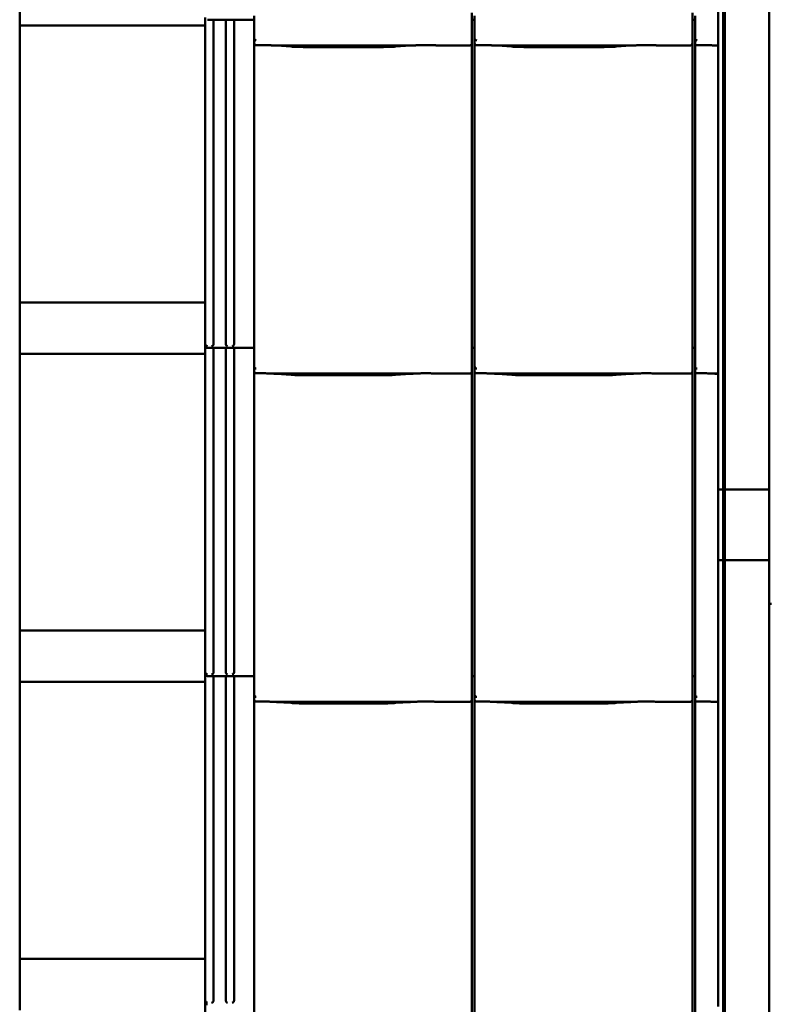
# Model space of a CAD drawing. Header units: millimetres. Extents: x 200 to 13555, y -185 to 8310.
# Tile 7 of 94: x 1383 to 2114, y 4070 to 5030. Entities that reach past the tile are written whole.
import ezdxf

# ---------------------------------------------------------------- set-up
doc = ezdxf.new("R2010")
doc.units = ezdxf.units.MM
doc.header["$LTSCALE"] = 10
doc.layers.add('Sichtbare Kanten(DIN)', color=7, linetype='Continuous', lineweight=50)

msp = doc.modelspace()

# ---------------------------------------------------------------- linework, layer by layer
at = {"layer": 'Sichtbare Kanten(DIN)'}
for p, q in [((2068.99, 4503.38), (2068.99, 5510.1)), ((2070.74, 5510.12), (2070.74, 4503.38)), ((2114.05, 5508.3), (2114.05, 4460.73)), ((2064.04, 5028.28), (2064.04, 5325.07)), ((1383.04, 5074.74), (1383.04, 5024.74)), ((1564.04, 5032.38), (1564.04, 4714.09)), ((1611.72, 5034.09), (1611.72, 5012.11)), ((1824.04, 5037.2), (1824.04, 5012.4)), ((1826.72, 5034.09), (1826.72, 5012.11)), ((2039.04, 5037.2), (2039.04, 5012.4)), ((2041.72, 5034.09), (2041.72, 5012.11)), ((1383.04, 5024.74), (1383.04, 4754.74)), ((1564.04, 5024.74), (1383.04, 5024.74)), ((1611.72, 5030.38), (1566.04, 5030.38)), ((1572.04, 5030.38), (1572.04, 4714.09)), ((1584.04, 5030.38), (1584.04, 4714.09)), ((1592.04, 5030.38), (1592.04, 4714.09)), ((1826.72, 5030.38), (1824.04, 5030.38)), ((2041.72, 5030.38), (2039.04, 5030.38)), ((2064.04, 5018.11), (2064.04, 5028.28)), ((1611.72, 5012.11), (1611.72, 5007.36)), ((1824.04, 5007.36), (1824.04, 5012.4)), ((1826.72, 5012.11), (1826.72, 5007.36)), ((2039.04, 5007.36), (2039.04, 5012.4)), ((2041.72, 5012.11), (2041.72, 5007.36)), ((2064.04, 5018.11), (2064.04, 5010.49)), ((1611.72, 5007.36), (1611.72, 4714.09)), ((1629.58, 5005.34), (1767.97, 5005.34)), ((1633.53, 5005.1), (1647.92, 5004.16)), ((1661.37, 5003.74), (1736.18, 5003.74)), ((1749.63, 5004.16), (1764.02, 5005.1)), ((1790.24, 5005.34), (1822.04, 5005.34)), ((1824.04, 4717.2), (1824.04, 5007.36)), ((1826.72, 5007.36), (1826.72, 4714.09)), ((1844.58, 5005.34), (1982.97, 5005.34)), ((1848.53, 5005.1), (1862.92, 5004.16)), ((1876.37, 5003.74), (1951.18, 5003.74)), ((1964.63, 5004.16), (1979.02, 5005.1)), ((2005.24, 5005.34), (2037.04, 5005.34)), ((2039.04, 4717.2), (2039.04, 5007.36)), ((2041.72, 5007.36), (2041.72, 4714.09)), ((2059.58, 5005.34), (2064.04, 5005.34)), ((2063.53, 5005.1), (2064.04, 5005.07)), ((2064.04, 5005.34), (2064.04, 5010.49)), ((2064.04, 5005.09), (2064.04, 5005.34)), ((2064.04, 5005.09), (2064.04, 5005.07)), ((2064.04, 4708.28), (2064.04, 5005.07)), ((1383.04, 4754.74), (1383.04, 4704.74)), ((1564.04, 4754.74), (1383.04, 4754.74)), ((1564.04, 4714.09), (1564.04, 4712.38)), ((1611.72, 4714.09), (1611.72, 4692.11)), ((1824.04, 4717.2), (1824.04, 4692.4)), ((1826.72, 4714.09), (1826.72, 4692.11)), ((2039.04, 4717.2), (2039.04, 4692.4)), ((2041.72, 4714.09), (2041.72, 4692.11)), ((1383.04, 4704.74), (1383.04, 4434.74)), ((1564.04, 4704.74), (1383.04, 4704.74)), ((1564.04, 4712.38), (1564.04, 4394.09)), ((1611.72, 4710.38), (1566.04, 4710.38)), ((1572.04, 4710.38), (1572.04, 4394.09)), ((1584.04, 4710.38), (1584.04, 4394.09)), ((1592.04, 4710.38), (1592.04, 4394.09)), ((1826.72, 4710.38), (1824.04, 4710.38)), ((2041.72, 4710.38), (2039.04, 4710.38)), ((2064.04, 4698.11), (2064.04, 4708.28)), ((2064.04, 4698.11), (2064.04, 4690.49)), ((1611.72, 4692.11), (1611.72, 4687.36)), ((1611.72, 4687.36), (1611.72, 4394.09)), ((1629.58, 4685.34), (1767.97, 4685.34)), ((1633.53, 4685.1), (1647.92, 4684.16)), ((1749.63, 4684.16), (1764.02, 4685.1)), ((1790.24, 4685.34), (1822.04, 4685.34)), ((1824.04, 4687.36), (1824.04, 4692.4)), ((1824.04, 4397.2), (1824.04, 4687.36)), ((1826.72, 4692.11), (1826.72, 4687.36)), ((1826.72, 4687.36), (1826.72, 4394.09)), ((1844.58, 4685.34), (1982.97, 4685.34)), ((1848.53, 4685.1), (1862.92, 4684.16)), ((1964.63, 4684.16), (1979.02, 4685.1)), ((2005.24, 4685.34), (2037.04, 4685.34)), ((2039.04, 4687.36), (2039.04, 4692.4)), ((2039.04, 4397.2), (2039.04, 4687.36)), ((2041.72, 4692.11), (2041.72, 4687.36)), ((2041.72, 4687.36), (2041.72, 4394.09)), ((2059.58, 4685.34), (2064.04, 4685.34)), ((2063.53, 4685.1), (2064.04, 4685.07)), ((2064.04, 4685.34), (2064.04, 4690.49)), ((2064.04, 4685.09), (2064.04, 4685.34)), ((2064.04, 4685.09), (2064.04, 4685.07)), ((2064.04, 4388.28), (2064.04, 4685.07)), ((1661.37, 4683.74), (1736.18, 4683.74)), ((1876.37, 4683.74), (1951.18, 4683.74)), ((2064.04, 4572.38), (2068.29, 4572.38)), ((2068.29, 4572.38), (2068.99, 4572.38)), ((2071.44, 4572.38), (2070.74, 4572.38)), ((2114.05, 4572.38), (2071.44, 4572.38)), ((2064.04, 4503.38), (2068.29, 4503.38)), ((2068.29, 4503.38), (2068.99, 4503.38)), ((2068.99, 4477.38), (2068.99, 4503.38)), ((2070.74, 4503.38), (2068.99, 4503.38)), ((2069.69, 4503.38), (2069.69, 4477.38)), ((2070.04, 4477.38), (2070.04, 4503.38)), ((2070.74, 4503.38), (2070.74, 4477.38)), ((2070.74, 4503.38), (2071.44, 4503.38)), ((2071.44, 4503.38), (2114.05, 4503.38)), ((2068.99, 4477.38), (2070.74, 4477.38)), ((2068.99, 3454.38), (2068.99, 4477.38)), ((2070.74, 4477.38), (2070.74, 3454.38)), ((2114.05, 4460.73), (2114.05, 3411.73)), ((1564.04, 4434.74), (1383.04, 4434.74)), ((1383.04, 4434.74), (1383.04, 4384.74)), ((1824.04, 4397.2), (1824.04, 4372.4)), ((2039.04, 4397.2), (2039.04, 4372.4)), ((1564.04, 4394.09), (1564.04, 4392.38)), ((1564.04, 4392.38), (1564.04, 4074.09)), ((1611.72, 4390.38), (1566.04, 4390.38)), ((1572.04, 4390.38), (1572.04, 4074.09)), ((1584.04, 4390.38), (1584.04, 4074.09)), ((1592.04, 4390.38), (1592.04, 4074.09)), ((1611.72, 4394.09), (1611.72, 4372.11)), ((1826.72, 4390.38), (1824.04, 4390.38)), ((1826.72, 4394.09), (1826.72, 4372.11)), ((2041.72, 4390.38), (2039.04, 4390.38)), ((2041.72, 4394.09), (2041.72, 4372.11)), ((2064.04, 4378.11), (2064.04, 4388.28)), ((1383.04, 4384.74), (1383.04, 4114.74)), ((1564.04, 4384.74), (1383.04, 4384.74)), ((2064.04, 4378.11), (2064.04, 4370.49)), ((1611.72, 4372.11), (1611.72, 4367.36)), ((1824.04, 4367.36), (1824.04, 4372.4)), ((1826.72, 4372.11), (1826.72, 4367.36)), ((2039.04, 4367.36), (2039.04, 4372.4)), ((2041.72, 4372.11), (2041.72, 4367.36)), ((2064.04, 4365.34), (2064.04, 4370.49)), ((1611.72, 4367.36), (1611.72, 4074.09)), ((1629.58, 4365.34), (1767.97, 4365.34)), ((1633.53, 4365.1), (1647.92, 4364.16)), ((1661.37, 4363.74), (1736.18, 4363.74)), ((1749.63, 4364.16), (1764.02, 4365.1)), ((1790.24, 4365.34), (1822.04, 4365.34)), ((1824.04, 4077.2), (1824.04, 4367.36)), ((1826.72, 4367.36), (1826.72, 4074.09)), ((1844.58, 4365.34), (1982.97, 4365.34)), ((1848.53, 4365.1), (1862.92, 4364.16)), ((1876.37, 4363.74), (1951.18, 4363.74)), ((1964.63, 4364.16), (1979.02, 4365.1)), ((2005.24, 4365.34), (2037.04, 4365.34)), ((2039.04, 4077.2), (2039.04, 4367.36)), ((2041.72, 4367.36), (2041.72, 4074.09)), ((2059.58, 4365.34), (2064.04, 4365.34)), ((2063.53, 4365.1), (2064.04, 4365.07)), ((2064.04, 4365.09), (2064.04, 4365.34)), ((2064.04, 4365.09), (2064.04, 4365.07)), ((2064.04, 4068.28), (2064.04, 4365.07)), ((1564.04, 4114.74), (1383.04, 4114.74)), ((1383.04, 4114.74), (1383.04, 4064.74)), ((1564.04, 4074.09), (1564.04, 4072.38)), ((1564.04, 4072.38), (1564.04, 3754.09)), ((1611.72, 4074.09), (1611.72, 4052.11)), ((1824.04, 4077.2), (1824.04, 4052.4)), ((1826.72, 4074.09), (1826.72, 4052.11)), ((2039.04, 4077.2), (2039.04, 4052.4)), ((2041.72, 4074.09), (2041.72, 4052.11))]:
    msp.add_line(p, q, dxfattribs=at)
for centre in [(1566.04, 4712.38), (1566.04, 4392.38), (1566.04, 4072.38)]:
    msp.add_arc(centre, 2, 180, 270, dxfattribs=at)
for centre, major_axis, ratio, start_param, end_param in [((1613.72, 5017.76), (-1.9, -5.99), 0.101889, 5.972814, 5.990966), ((1613.72, 5012.08), (1.97, -0.34), 0.953832, 3.32216, 4.874804), ((1828.72, 5017.76), (-1.9, -5.99), 0.101889, 5.972814, 5.990966), ((1828.72, 5012.08), (1.97, -0.34), 0.953832, 3.32216, 4.874804), ((2043.72, 5017.76), (-1.9, -5.99), 0.101889, 5.972814, 5.990966), ((2043.72, 5012.08), (1.97, -0.34), 0.953832, 3.32216, 4.874804), ((1613.72, 5007.36), (0, -2.02), 0.992203, 4.712389, 5.523328), ((1822.04, 5007.36), (0, -2.02), 0.992203, 0, 1.570796), ((1828.72, 5007.36), (0, -2.02), 0.992203, 4.712389, 5.523328), ((2037.04, 5007.36), (0, -2.02), 0.992203, 0, 1.570796), ((2043.72, 5007.36), (0, -2.02), 0.992203, 4.712389, 5.523328), ((1566.04, 4714.08), (1.88, -0.7), 0.990196, 3.494222, 5.065018), ((1570.24, 4713.85), (0.85, 1.86), 0.850919, 3.635448, 5.206245), ((1585.84, 4713.85), (-0.85, 1.86), 0.850919, 1.076941, 2.647737), ((1590.24, 4713.85), (0.85, 1.86), 0.850919, 3.635448, 5.206245), ((1613.72, 4697.76), (-1.9, -5.99), 0.101889, 5.972814, 5.990966), ((1613.72, 4692.08), (1.97, -0.34), 0.953832, 3.32216, 4.874804), ((1613.72, 4687.36), (0, -2.02), 0.992203, 4.712389, 5.523328), ((1822.04, 4687.36), (0, -2.02), 0.992203, 0, 1.570796), ((1828.72, 4697.76), (-1.9, -5.99), 0.101889, 5.972814, 5.990966), ((1828.72, 4692.08), (1.97, -0.34), 0.953832, 3.32216, 4.874804), ((1828.72, 4687.36), (0, -2.02), 0.992203, 4.712389, 5.523328), ((2037.04, 4687.36), (0, -2.02), 0.992203, 0, 1.570796), ((2043.72, 4697.76), (-1.9, -5.99), 0.101889, 5.972814, 5.990966), ((2043.72, 4692.08), (1.97, -0.34), 0.953832, 3.32216, 4.874804), ((2043.72, 4687.36), (0, -2.02), 0.992203, 4.712389, 5.523328), ((2115.05, 4460.73), (1, 0), 0.016567, 3.01942, 6.161012), ((1566.04, 4394.08), (1.88, -0.7), 0.990196, 3.494222, 5.065018), ((1570.24, 4393.85), (0.85, 1.86), 0.850919, 3.635448, 5.206245), ((1585.84, 4393.85), (-0.85, 1.86), 0.850919, 1.076941, 2.647737), ((1590.24, 4393.85), (0.85, 1.86), 0.850919, 3.635448, 5.206245), ((1613.72, 4377.76), (-1.9, -5.99), 0.101889, 5.972814, 5.990966), ((1613.72, 4372.08), (1.97, -0.34), 0.953832, 3.32216, 4.874804), ((1828.72, 4377.76), (-1.9, -5.99), 0.101889, 5.972814, 5.990966), ((1828.72, 4372.08), (1.97, -0.34), 0.953832, 3.32216, 4.874804), ((2043.72, 4377.76), (-1.9, -5.99), 0.101889, 5.972814, 5.990966), ((2043.72, 4372.08), (1.97, -0.34), 0.953832, 3.32216, 4.874804), ((1613.72, 4367.36), (0, -2.02), 0.992203, 4.712389, 5.523328), ((1822.04, 4367.36), (0, -2.02), 0.992203, 0, 1.570796), ((1828.72, 4367.36), (0, -2.02), 0.992203, 4.712389, 5.523328), ((2037.04, 4367.36), (0, -2.02), 0.992203, 0, 1.570796), ((2043.72, 4367.36), (0, -2.02), 0.992203, 4.712389, 5.523328), ((1566.04, 4074.08), (1.88, -0.7), 0.990196, 3.494222, 5.065018), ((1570.24, 4073.85), (0.85, 1.86), 0.850919, 3.635448, 5.206245), ((1585.84, 4073.85), (-0.85, 1.86), 0.850919, 1.076941, 2.647737), ((1590.24, 4073.85), (0.85, 1.86), 0.850919, 3.635448, 5.206245)]:
    msp.add_ellipse(centre, major_axis=major_axis, ratio=ratio, start_param=start_param, end_param=end_param, dxfattribs=at)
for points, knots in [([(1612.35, 5005.89), (1612.48, 5005.81), (1612.62, 5005.75), (1612.93, 5005.65), (1613.11, 5005.62), (1613.36, 5005.6), (1613.43, 5005.6), (1613.55, 5005.6), (1613.6, 5005.6), (1613.67, 5005.6), (1613.7, 5005.6), (1613.72, 5005.6)], [-0.5371849, -0.5371849, -0.5371849, -0.5371849, -0.4701715, -0.4701715, -0.3994312, -0.3994312, -0.370279, -0.370279, -0.3542794, -0.3542794, -0.3446725, -0.3446725, -0.3446725, -0.3446725]), ([(1629.58, 5005.34), (1629.22, 5005.34), (1628.83, 5005.36), (1628.05, 5005.39), (1627.65, 5005.41), (1625.92, 5005.49), (1624.41, 5005.56), (1621.37, 5005.65), (1619.84, 5005.68), (1618.44, 5005.68), (1617.05, 5005.68), (1615.52, 5005.65), (1613.91, 5005.61), (1613.82, 5005.6), (1613.72, 5005.6)], [-1.052265, -1.052265, -1.052265, -1.052265, -0.944033, -0.944033, -0.835802, -0.835802, -0.417901, -0.417901, 0, 0, 0, 0.417901, 0.417901, 0.44326, 0.44326, 0.44326, 0.44326]), ([(1628.54, 5005.37), (1628.89, 5005.35), (1629.23, 5005.34), (1629.91, 5005.31), (1630.25, 5005.29), (1630.92, 5005.26), (1631.25, 5005.24), (1631.91, 5005.2), (1632.24, 5005.18), (1632.89, 5005.15), (1633.21, 5005.13), (1633.53, 5005.1)], [1.8945551, 1.8945551, 1.8945551, 1.8945551, 1.9289476, 1.9289476, 1.9633401, 1.9633401, 1.9977326, 1.9977326, 2.0321251, 2.0321251, 2.0665177, 2.0665177, 2.0665177, 2.0665177]), ([(1661.37, 5003.74), (1660.43, 5003.74), (1659.5, 5003.75), (1657.64, 5003.77), (1656.72, 5003.79), (1654.89, 5003.83), (1653.98, 5003.86), (1652.19, 5003.93), (1651.31, 5003.96), (1649.59, 5004.05), (1648.74, 5004.1), (1647.92, 5004.16)], [4.712389, 4.712389, 4.712389, 4.712389, 4.8115332, 4.8115332, 4.9106775, 4.9106775, 5.0098218, 5.0098218, 5.108966, 5.108966, 5.2081103, 5.2081103, 5.2081103, 5.2081103]), ([(1749.63, 5004.16), (1748.81, 5004.1), (1747.96, 5004.05), (1746.24, 5003.96), (1745.36, 5003.93), (1743.57, 5003.86), (1742.66, 5003.83), (1740.83, 5003.79), (1739.91, 5003.77), (1738.05, 5003.75), (1737.12, 5003.74), (1736.18, 5003.74)], [4.2166677, 4.2166677, 4.2166677, 4.2166677, 4.3158119, 4.3158119, 4.4149562, 4.4149562, 4.5141004, 4.5141004, 4.6132447, 4.6132447, 4.712389, 4.712389, 4.712389, 4.712389]), ([(1769.01, 5005.37), (1768.66, 5005.35), (1768.32, 5005.34), (1767.64, 5005.31), (1767.3, 5005.29), (1766.63, 5005.26), (1766.3, 5005.24), (1765.64, 5005.2), (1765.31, 5005.18), (1764.66, 5005.15), (1764.33, 5005.13), (1764.02, 5005.1)], [5.0361477, 5.0361477, 5.0361477, 5.0361477, 5.0705402, 5.0705402, 5.1049328, 5.1049328, 5.1393253, 5.1393253, 5.1737178, 5.1737178, 5.2081103, 5.2081103, 5.2081103, 5.2081103]), ([(1790.24, 5005.34), (1789.88, 5005.34), (1789.49, 5005.36), (1788.71, 5005.39), (1788.32, 5005.41), (1786.58, 5005.49), (1785.07, 5005.56), (1782.03, 5005.65), (1780.5, 5005.68), (1777.71, 5005.68), (1776.18, 5005.65), (1773.14, 5005.56), (1771.63, 5005.49), (1769.9, 5005.41), (1769.5, 5005.39), (1768.72, 5005.36), (1768.33, 5005.34), (1767.97, 5005.34)], [1.226544, 1.226544, 1.226544, 1.226544, 1.334775, 1.334775, 1.443007, 1.443007, 1.860908, 1.860908, 2.278809, 2.278809, 2.69671, 2.69671, 3.11461, 3.11461, 3.222842, 3.222842, 3.331074, 3.331074, 3.331074, 3.331074]), ([(1789.48, 5005.36), (1789.46, 5005.36), (1789.44, 5005.36), (1789.4, 5005.36), (1789.39, 5005.36), (1789.35, 5005.36), (1789.33, 5005.36), (1789.3, 5005.36), (1789.28, 5005.37), (1789.24, 5005.37), (1789.22, 5005.37), (1789.2, 5005.37)], [4.37952398, 4.37952398, 4.37952398, 4.37952398, 4.381345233, 4.381345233, 4.383166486, 4.383166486, 4.384987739, 4.384987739, 4.386808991, 4.386808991, 4.388630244, 4.388630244, 4.388630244, 4.388630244]), ([(1827.35, 5005.89), (1827.48, 5005.81), (1827.62, 5005.75), (1827.93, 5005.65), (1828.11, 5005.62), (1828.36, 5005.6), (1828.43, 5005.6), (1828.55, 5005.6), (1828.6, 5005.6), (1828.67, 5005.6), (1828.7, 5005.6), (1828.72, 5005.6)], [-0.5371849, -0.5371849, -0.5371849, -0.5371849, -0.4701715, -0.4701715, -0.3994312, -0.3994312, -0.370279, -0.370279, -0.3542794, -0.3542794, -0.3446725, -0.3446725, -0.3446725, -0.3446725]), ([(1844.58, 5005.34), (1844.22, 5005.34), (1843.83, 5005.36), (1843.05, 5005.39), (1842.65, 5005.41), (1840.92, 5005.49), (1839.41, 5005.56), (1836.37, 5005.65), (1834.84, 5005.68), (1833.44, 5005.68), (1832.05, 5005.68), (1830.52, 5005.65), (1828.91, 5005.61), (1828.82, 5005.6), (1828.72, 5005.6)], [-1.052265, -1.052265, -1.052265, -1.052265, -0.944033, -0.944033, -0.835802, -0.835802, -0.417901, -0.417901, 0, 0, 0, 0.417901, 0.417901, 0.44326, 0.44326, 0.44326, 0.44326]), ([(1843.54, 5005.37), (1843.89, 5005.35), (1844.23, 5005.34), (1844.91, 5005.31), (1845.25, 5005.29), (1845.92, 5005.26), (1846.25, 5005.24), (1846.91, 5005.2), (1847.24, 5005.18), (1847.89, 5005.15), (1848.21, 5005.13), (1848.53, 5005.1)], [1.8945551, 1.8945551, 1.8945551, 1.8945551, 1.9289476, 1.9289476, 1.9633401, 1.9633401, 1.9977326, 1.9977326, 2.0321251, 2.0321251, 2.0665177, 2.0665177, 2.0665177, 2.0665177]), ([(1876.37, 5003.74), (1875.43, 5003.74), (1874.5, 5003.75), (1872.64, 5003.77), (1871.72, 5003.79), (1869.89, 5003.83), (1868.98, 5003.86), (1867.19, 5003.93), (1866.31, 5003.96), (1864.59, 5004.05), (1863.74, 5004.1), (1862.92, 5004.16)], [4.712389, 4.712389, 4.712389, 4.712389, 4.8115332, 4.8115332, 4.9106775, 4.9106775, 5.0098218, 5.0098218, 5.108966, 5.108966, 5.2081103, 5.2081103, 5.2081103, 5.2081103]), ([(1964.63, 5004.16), (1963.81, 5004.1), (1962.96, 5004.05), (1961.24, 5003.96), (1960.36, 5003.93), (1958.57, 5003.86), (1957.66, 5003.83), (1955.83, 5003.79), (1954.91, 5003.77), (1953.05, 5003.75), (1952.12, 5003.74), (1951.18, 5003.74)], [4.2166677, 4.2166677, 4.2166677, 4.2166677, 4.3158119, 4.3158119, 4.4149562, 4.4149562, 4.5141004, 4.5141004, 4.6132447, 4.6132447, 4.712389, 4.712389, 4.712389, 4.712389]), ([(1984.01, 5005.37), (1983.66, 5005.35), (1983.32, 5005.34), (1982.64, 5005.31), (1982.3, 5005.29), (1981.63, 5005.26), (1981.3, 5005.24), (1980.64, 5005.2), (1980.31, 5005.18), (1979.66, 5005.15), (1979.33, 5005.13), (1979.02, 5005.1)], [5.0361477, 5.0361477, 5.0361477, 5.0361477, 5.0705402, 5.0705402, 5.1049328, 5.1049328, 5.1393253, 5.1393253, 5.1737178, 5.1737178, 5.2081103, 5.2081103, 5.2081103, 5.2081103]), ([(2005.24, 5005.34), (2004.88, 5005.34), (2004.49, 5005.36), (2003.71, 5005.39), (2003.32, 5005.41), (2001.58, 5005.49), (2000.07, 5005.56), (1997.03, 5005.65), (1995.5, 5005.68), (1992.71, 5005.68), (1991.18, 5005.65), (1988.14, 5005.56), (1986.63, 5005.49), (1984.9, 5005.41), (1984.5, 5005.39), (1983.72, 5005.36), (1983.33, 5005.34), (1982.97, 5005.34)], [1.226544, 1.226544, 1.226544, 1.226544, 1.334775, 1.334775, 1.443007, 1.443007, 1.860908, 1.860908, 2.278809, 2.278809, 2.69671, 2.69671, 3.11461, 3.11461, 3.222842, 3.222842, 3.331074, 3.331074, 3.331074, 3.331074]), ([(2004.48, 5005.36), (2004.46, 5005.36), (2004.44, 5005.36), (2004.4, 5005.36), (2004.39, 5005.36), (2004.35, 5005.36), (2004.33, 5005.36), (2004.3, 5005.36), (2004.28, 5005.37), (2004.24, 5005.37), (2004.22, 5005.37), (2004.2, 5005.37)], [4.37952398, 4.37952398, 4.37952398, 4.37952398, 4.381345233, 4.381345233, 4.383166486, 4.383166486, 4.384987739, 4.384987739, 4.386808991, 4.386808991, 4.388630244, 4.388630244, 4.388630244, 4.388630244]), ([(2042.35, 5005.89), (2042.48, 5005.81), (2042.62, 5005.75), (2042.93, 5005.65), (2043.11, 5005.62), (2043.36, 5005.6), (2043.43, 5005.6), (2043.55, 5005.6), (2043.6, 5005.6), (2043.67, 5005.6), (2043.7, 5005.6), (2043.72, 5005.6)], [-0.5371849, -0.5371849, -0.5371849, -0.5371849, -0.4701715, -0.4701715, -0.3994312, -0.3994312, -0.370279, -0.370279, -0.3542794, -0.3542794, -0.3446725, -0.3446725, -0.3446725, -0.3446725]), ([(2059.58, 5005.34), (2059.22, 5005.34), (2058.83, 5005.36), (2058.05, 5005.39), (2057.65, 5005.41), (2055.92, 5005.49), (2054.41, 5005.56), (2051.37, 5005.65), (2049.84, 5005.68), (2048.44, 5005.68), (2047.05, 5005.68), (2045.52, 5005.65), (2043.91, 5005.61), (2043.82, 5005.6), (2043.72, 5005.6)], [-1.052265, -1.052265, -1.052265, -1.052265, -0.944033, -0.944033, -0.835802, -0.835802, -0.417901, -0.417901, 0, 0, 0, 0.417901, 0.417901, 0.44326, 0.44326, 0.44326, 0.44326]), ([(2058.54, 5005.37), (2058.89, 5005.35), (2059.23, 5005.34), (2059.91, 5005.31), (2060.25, 5005.29), (2060.92, 5005.26), (2061.25, 5005.24), (2061.91, 5005.2), (2062.24, 5005.18), (2062.89, 5005.15), (2063.21, 5005.13), (2063.53, 5005.1)], [1.8945551, 1.8945551, 1.8945551, 1.8945551, 1.9289476, 1.9289476, 1.9633401, 1.9633401, 1.9977326, 1.9977326, 2.0321251, 2.0321251, 2.0665177, 2.0665177, 2.0665177, 2.0665177]), ([(1612.35, 4685.89), (1612.48, 4685.81), (1612.62, 4685.75), (1612.93, 4685.65), (1613.11, 4685.62), (1613.36, 4685.6), (1613.43, 4685.6), (1613.55, 4685.6), (1613.6, 4685.6), (1613.67, 4685.6), (1613.7, 4685.6), (1613.72, 4685.6)], [-0.5371849, -0.5371849, -0.5371849, -0.5371849, -0.4701715, -0.4701715, -0.3994312, -0.3994312, -0.370279, -0.370279, -0.3542794, -0.3542794, -0.3446725, -0.3446725, -0.3446725, -0.3446725]), ([(1629.58, 4685.34), (1629.22, 4685.34), (1628.83, 4685.36), (1628.05, 4685.39), (1627.65, 4685.41), (1625.92, 4685.49), (1624.41, 4685.56), (1621.37, 4685.65), (1619.84, 4685.68), (1618.44, 4685.68), (1617.05, 4685.68), (1615.52, 4685.65), (1613.91, 4685.61), (1613.82, 4685.6), (1613.72, 4685.6)], [-1.052265, -1.052265, -1.052265, -1.052265, -0.944033, -0.944033, -0.835802, -0.835802, -0.417901, -0.417901, 0, 0, 0, 0.417901, 0.417901, 0.44326, 0.44326, 0.44326, 0.44326]), ([(1628.54, 4685.37), (1628.89, 4685.35), (1629.23, 4685.34), (1629.91, 4685.31), (1630.25, 4685.29), (1630.92, 4685.26), (1631.25, 4685.24), (1631.91, 4685.2), (1632.24, 4685.18), (1632.89, 4685.15), (1633.21, 4685.13), (1633.53, 4685.1)], [1.8945551, 1.8945551, 1.8945551, 1.8945551, 1.9289476, 1.9289476, 1.9633401, 1.9633401, 1.9977326, 1.9977326, 2.0321251, 2.0321251, 2.0665177, 2.0665177, 2.0665177, 2.0665177]), ([(1769.01, 4685.37), (1768.66, 4685.35), (1768.32, 4685.34), (1767.64, 4685.31), (1767.3, 4685.29), (1766.63, 4685.26), (1766.3, 4685.24), (1765.64, 4685.2), (1765.31, 4685.18), (1764.66, 4685.15), (1764.33, 4685.13), (1764.02, 4685.1)], [5.0361477, 5.0361477, 5.0361477, 5.0361477, 5.0705402, 5.0705402, 5.1049328, 5.1049328, 5.1393253, 5.1393253, 5.1737178, 5.1737178, 5.2081103, 5.2081103, 5.2081103, 5.2081103]), ([(1790.24, 4685.34), (1789.88, 4685.34), (1789.49, 4685.36), (1788.71, 4685.39), (1788.32, 4685.41), (1786.58, 4685.49), (1785.07, 4685.56), (1782.03, 4685.65), (1780.5, 4685.68), (1777.71, 4685.68), (1776.18, 4685.65), (1773.14, 4685.56), (1771.63, 4685.49), (1769.9, 4685.41), (1769.5, 4685.39), (1768.72, 4685.36), (1768.33, 4685.34), (1767.97, 4685.34)], [1.226544, 1.226544, 1.226544, 1.226544, 1.334775, 1.334775, 1.443007, 1.443007, 1.860908, 1.860908, 2.278809, 2.278809, 2.69671, 2.69671, 3.11461, 3.11461, 3.222842, 3.222842, 3.331074, 3.331074, 3.331074, 3.331074]), ([(1789.48, 4685.36), (1789.46, 4685.36), (1789.44, 4685.36), (1789.4, 4685.36), (1789.39, 4685.36), (1789.35, 4685.36), (1789.33, 4685.36), (1789.3, 4685.36), (1789.28, 4685.37), (1789.24, 4685.37), (1789.22, 4685.37), (1789.2, 4685.37)], [4.37952398, 4.37952398, 4.37952398, 4.37952398, 4.381345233, 4.381345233, 4.383166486, 4.383166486, 4.384987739, 4.384987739, 4.386808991, 4.386808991, 4.388630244, 4.388630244, 4.388630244, 4.388630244]), ([(1827.35, 4685.89), (1827.48, 4685.81), (1827.62, 4685.75), (1827.93, 4685.65), (1828.11, 4685.62), (1828.36, 4685.6), (1828.43, 4685.6), (1828.55, 4685.6), (1828.6, 4685.6), (1828.67, 4685.6), (1828.7, 4685.6), (1828.72, 4685.6)], [-0.5371849, -0.5371849, -0.5371849, -0.5371849, -0.4701715, -0.4701715, -0.3994312, -0.3994312, -0.370279, -0.370279, -0.3542794, -0.3542794, -0.3446725, -0.3446725, -0.3446725, -0.3446725]), ([(1844.58, 4685.34), (1844.22, 4685.34), (1843.83, 4685.36), (1843.05, 4685.39), (1842.65, 4685.41), (1840.92, 4685.49), (1839.41, 4685.56), (1836.37, 4685.65), (1834.84, 4685.68), (1833.44, 4685.68), (1832.05, 4685.68), (1830.52, 4685.65), (1828.91, 4685.61), (1828.82, 4685.6), (1828.72, 4685.6)], [-1.052265, -1.052265, -1.052265, -1.052265, -0.944033, -0.944033, -0.835802, -0.835802, -0.417901, -0.417901, 0, 0, 0, 0.417901, 0.417901, 0.44326, 0.44326, 0.44326, 0.44326]), ([(1843.54, 4685.37), (1843.89, 4685.35), (1844.23, 4685.34), (1844.91, 4685.31), (1845.25, 4685.29), (1845.92, 4685.26), (1846.25, 4685.24), (1846.91, 4685.2), (1847.24, 4685.18), (1847.89, 4685.15), (1848.21, 4685.13), (1848.53, 4685.1)], [1.8945551, 1.8945551, 1.8945551, 1.8945551, 1.9289476, 1.9289476, 1.9633401, 1.9633401, 1.9977326, 1.9977326, 2.0321251, 2.0321251, 2.0665177, 2.0665177, 2.0665177, 2.0665177]), ([(1984.01, 4685.37), (1983.66, 4685.35), (1983.32, 4685.34), (1982.64, 4685.31), (1982.3, 4685.29), (1981.63, 4685.26), (1981.3, 4685.24), (1980.64, 4685.2), (1980.31, 4685.18), (1979.66, 4685.15), (1979.33, 4685.13), (1979.02, 4685.1)], [5.0361477, 5.0361477, 5.0361477, 5.0361477, 5.0705402, 5.0705402, 5.1049328, 5.1049328, 5.1393253, 5.1393253, 5.1737178, 5.1737178, 5.2081103, 5.2081103, 5.2081103, 5.2081103]), ([(2005.24, 4685.34), (2004.88, 4685.34), (2004.49, 4685.36), (2003.71, 4685.39), (2003.32, 4685.41), (2001.58, 4685.49), (2000.07, 4685.56), (1997.03, 4685.65), (1995.5, 4685.68), (1992.71, 4685.68), (1991.18, 4685.65), (1988.14, 4685.56), (1986.63, 4685.49), (1984.9, 4685.41), (1984.5, 4685.39), (1983.72, 4685.36), (1983.33, 4685.34), (1982.97, 4685.34)], [1.226544, 1.226544, 1.226544, 1.226544, 1.334775, 1.334775, 1.443007, 1.443007, 1.860908, 1.860908, 2.278809, 2.278809, 2.69671, 2.69671, 3.11461, 3.11461, 3.222842, 3.222842, 3.331074, 3.331074, 3.331074, 3.331074]), ([(2004.48, 4685.36), (2004.46, 4685.36), (2004.44, 4685.36), (2004.4, 4685.36), (2004.39, 4685.36), (2004.35, 4685.36), (2004.33, 4685.36), (2004.3, 4685.36), (2004.28, 4685.37), (2004.24, 4685.37), (2004.22, 4685.37), (2004.2, 4685.37)], [4.37952398, 4.37952398, 4.37952398, 4.37952398, 4.381345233, 4.381345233, 4.383166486, 4.383166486, 4.384987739, 4.384987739, 4.386808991, 4.386808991, 4.388630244, 4.388630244, 4.388630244, 4.388630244]), ([(2042.35, 4685.89), (2042.48, 4685.81), (2042.62, 4685.75), (2042.93, 4685.65), (2043.11, 4685.62), (2043.36, 4685.6), (2043.43, 4685.6), (2043.55, 4685.6), (2043.6, 4685.6), (2043.67, 4685.6), (2043.7, 4685.6), (2043.72, 4685.6)], [-0.5371849, -0.5371849, -0.5371849, -0.5371849, -0.4701715, -0.4701715, -0.3994312, -0.3994312, -0.370279, -0.370279, -0.3542794, -0.3542794, -0.3446725, -0.3446725, -0.3446725, -0.3446725]), ([(2059.58, 4685.34), (2059.22, 4685.34), (2058.83, 4685.36), (2058.05, 4685.39), (2057.65, 4685.41), (2055.92, 4685.49), (2054.41, 4685.56), (2051.37, 4685.65), (2049.84, 4685.68), (2048.44, 4685.68), (2047.05, 4685.68), (2045.52, 4685.65), (2043.91, 4685.61), (2043.82, 4685.6), (2043.72, 4685.6)], [-1.052265, -1.052265, -1.052265, -1.052265, -0.944033, -0.944033, -0.835802, -0.835802, -0.417901, -0.417901, 0, 0, 0, 0.417901, 0.417901, 0.44326, 0.44326, 0.44326, 0.44326]), ([(2058.54, 4685.37), (2058.89, 4685.35), (2059.23, 4685.34), (2059.91, 4685.31), (2060.25, 4685.29), (2060.92, 4685.26), (2061.25, 4685.24), (2061.91, 4685.2), (2062.24, 4685.18), (2062.89, 4685.15), (2063.21, 4685.13), (2063.53, 4685.1)], [1.8945551, 1.8945551, 1.8945551, 1.8945551, 1.9289476, 1.9289476, 1.9633401, 1.9633401, 1.9977326, 1.9977326, 2.0321251, 2.0321251, 2.0665177, 2.0665177, 2.0665177, 2.0665177]), ([(1661.37, 4683.74), (1660.43, 4683.74), (1659.5, 4683.75), (1657.64, 4683.77), (1656.72, 4683.79), (1654.89, 4683.83), (1653.98, 4683.86), (1652.19, 4683.93), (1651.31, 4683.96), (1649.59, 4684.05), (1648.74, 4684.1), (1647.92, 4684.16)], [4.712389, 4.712389, 4.712389, 4.712389, 4.8115332, 4.8115332, 4.9106775, 4.9106775, 5.0098218, 5.0098218, 5.108966, 5.108966, 5.2081103, 5.2081103, 5.2081103, 5.2081103]), ([(1749.63, 4684.16), (1748.81, 4684.1), (1747.96, 4684.05), (1746.24, 4683.96), (1745.36, 4683.93), (1743.57, 4683.86), (1742.66, 4683.83), (1740.83, 4683.79), (1739.91, 4683.77), (1738.05, 4683.75), (1737.12, 4683.74), (1736.18, 4683.74)], [4.2166677, 4.2166677, 4.2166677, 4.2166677, 4.3158119, 4.3158119, 4.4149562, 4.4149562, 4.5141004, 4.5141004, 4.6132447, 4.6132447, 4.712389, 4.712389, 4.712389, 4.712389]), ([(1876.37, 4683.74), (1875.43, 4683.74), (1874.5, 4683.75), (1872.64, 4683.77), (1871.72, 4683.79), (1869.89, 4683.83), (1868.98, 4683.86), (1867.19, 4683.93), (1866.31, 4683.96), (1864.59, 4684.05), (1863.74, 4684.1), (1862.92, 4684.16)], [4.712389, 4.712389, 4.712389, 4.712389, 4.8115332, 4.8115332, 4.9106775, 4.9106775, 5.0098218, 5.0098218, 5.108966, 5.108966, 5.2081103, 5.2081103, 5.2081103, 5.2081103]), ([(1964.63, 4684.16), (1963.81, 4684.1), (1962.96, 4684.05), (1961.24, 4683.96), (1960.36, 4683.93), (1958.57, 4683.86), (1957.66, 4683.83), (1955.83, 4683.79), (1954.91, 4683.77), (1953.05, 4683.75), (1952.12, 4683.74), (1951.18, 4683.74)], [4.2166677, 4.2166677, 4.2166677, 4.2166677, 4.3158119, 4.3158119, 4.4149562, 4.4149562, 4.5141004, 4.5141004, 4.6132447, 4.6132447, 4.712389, 4.712389, 4.712389, 4.712389]), ([(1612.35, 4365.89), (1612.48, 4365.81), (1612.62, 4365.75), (1612.93, 4365.65), (1613.11, 4365.62), (1613.36, 4365.6), (1613.43, 4365.6), (1613.55, 4365.6), (1613.6, 4365.6), (1613.67, 4365.6), (1613.7, 4365.6), (1613.72, 4365.6)], [-0.5371849, -0.5371849, -0.5371849, -0.5371849, -0.4701715, -0.4701715, -0.3994312, -0.3994312, -0.370279, -0.370279, -0.3542794, -0.3542794, -0.3446725, -0.3446725, -0.3446725, -0.3446725]), ([(1629.58, 4365.34), (1629.22, 4365.34), (1628.83, 4365.36), (1628.05, 4365.39), (1627.65, 4365.41), (1625.92, 4365.49), (1624.41, 4365.56), (1621.37, 4365.65), (1619.84, 4365.68), (1618.44, 4365.68), (1617.05, 4365.68), (1615.52, 4365.65), (1613.91, 4365.61), (1613.82, 4365.6), (1613.72, 4365.6)], [-1.052265, -1.052265, -1.052265, -1.052265, -0.944033, -0.944033, -0.835802, -0.835802, -0.417901, -0.417901, 0, 0, 0, 0.417901, 0.417901, 0.44326, 0.44326, 0.44326, 0.44326]), ([(1628.54, 4365.37), (1628.89, 4365.35), (1629.23, 4365.34), (1629.91, 4365.31), (1630.25, 4365.29), (1630.92, 4365.26), (1631.25, 4365.24), (1631.91, 4365.2), (1632.24, 4365.18), (1632.89, 4365.15), (1633.21, 4365.13), (1633.53, 4365.1)], [1.8945551, 1.8945551, 1.8945551, 1.8945551, 1.9289476, 1.9289476, 1.9633401, 1.9633401, 1.9977326, 1.9977326, 2.0321251, 2.0321251, 2.0665177, 2.0665177, 2.0665177, 2.0665177]), ([(1661.37, 4363.74), (1660.43, 4363.74), (1659.5, 4363.75), (1657.64, 4363.77), (1656.72, 4363.79), (1654.89, 4363.83), (1653.98, 4363.86), (1652.19, 4363.93), (1651.31, 4363.96), (1649.59, 4364.05), (1648.74, 4364.1), (1647.92, 4364.16)], [4.712389, 4.712389, 4.712389, 4.712389, 4.8115332, 4.8115332, 4.9106775, 4.9106775, 5.0098218, 5.0098218, 5.108966, 5.108966, 5.2081103, 5.2081103, 5.2081103, 5.2081103]), ([(1749.63, 4364.16), (1748.81, 4364.1), (1747.96, 4364.05), (1746.24, 4363.96), (1745.36, 4363.93), (1743.57, 4363.86), (1742.66, 4363.83), (1740.83, 4363.79), (1739.91, 4363.77), (1738.05, 4363.75), (1737.12, 4363.74), (1736.18, 4363.74)], [4.2166677, 4.2166677, 4.2166677, 4.2166677, 4.3158119, 4.3158119, 4.4149562, 4.4149562, 4.5141004, 4.5141004, 4.6132447, 4.6132447, 4.712389, 4.712389, 4.712389, 4.712389]), ([(1769.01, 4365.37), (1768.66, 4365.35), (1768.32, 4365.34), (1767.64, 4365.31), (1767.3, 4365.29), (1766.63, 4365.26), (1766.3, 4365.24), (1765.64, 4365.2), (1765.31, 4365.18), (1764.66, 4365.15), (1764.33, 4365.13), (1764.02, 4365.1)], [5.0361477, 5.0361477, 5.0361477, 5.0361477, 5.0705402, 5.0705402, 5.1049328, 5.1049328, 5.1393253, 5.1393253, 5.1737178, 5.1737178, 5.2081103, 5.2081103, 5.2081103, 5.2081103]), ([(1790.24, 4365.34), (1789.88, 4365.34), (1789.49, 4365.36), (1788.71, 4365.39), (1788.32, 4365.41), (1786.58, 4365.49), (1785.07, 4365.56), (1782.03, 4365.65), (1780.5, 4365.68), (1777.71, 4365.68), (1776.18, 4365.65), (1773.14, 4365.56), (1771.63, 4365.49), (1769.9, 4365.41), (1769.5, 4365.39), (1768.72, 4365.36), (1768.33, 4365.34), (1767.97, 4365.34)], [1.226544, 1.226544, 1.226544, 1.226544, 1.334775, 1.334775, 1.443007, 1.443007, 1.860908, 1.860908, 2.278809, 2.278809, 2.69671, 2.69671, 3.11461, 3.11461, 3.222842, 3.222842, 3.331074, 3.331074, 3.331074, 3.331074]), ([(1789.48, 4365.36), (1789.46, 4365.36), (1789.44, 4365.36), (1789.4, 4365.36), (1789.39, 4365.36), (1789.35, 4365.36), (1789.33, 4365.36), (1789.3, 4365.36), (1789.28, 4365.37), (1789.24, 4365.37), (1789.22, 4365.37), (1789.2, 4365.37)], [4.37952398, 4.37952398, 4.37952398, 4.37952398, 4.381345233, 4.381345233, 4.383166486, 4.383166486, 4.384987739, 4.384987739, 4.386808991, 4.386808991, 4.388630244, 4.388630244, 4.388630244, 4.388630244]), ([(1827.35, 4365.89), (1827.48, 4365.81), (1827.62, 4365.75), (1827.93, 4365.65), (1828.11, 4365.62), (1828.36, 4365.6), (1828.43, 4365.6), (1828.55, 4365.6), (1828.6, 4365.6), (1828.67, 4365.6), (1828.7, 4365.6), (1828.72, 4365.6)], [-0.5371849, -0.5371849, -0.5371849, -0.5371849, -0.4701715, -0.4701715, -0.3994312, -0.3994312, -0.370279, -0.370279, -0.3542794, -0.3542794, -0.3446725, -0.3446725, -0.3446725, -0.3446725]), ([(1844.58, 4365.34), (1844.22, 4365.34), (1843.83, 4365.36), (1843.05, 4365.39), (1842.65, 4365.41), (1840.92, 4365.49), (1839.41, 4365.56), (1836.37, 4365.65), (1834.84, 4365.68), (1833.44, 4365.68), (1832.05, 4365.68), (1830.52, 4365.65), (1828.91, 4365.61), (1828.82, 4365.6), (1828.72, 4365.6)], [-1.052265, -1.052265, -1.052265, -1.052265, -0.944033, -0.944033, -0.835802, -0.835802, -0.417901, -0.417901, 0, 0, 0, 0.417901, 0.417901, 0.44326, 0.44326, 0.44326, 0.44326]), ([(1843.54, 4365.37), (1843.89, 4365.35), (1844.23, 4365.34), (1844.91, 4365.31), (1845.25, 4365.29), (1845.92, 4365.26), (1846.25, 4365.24), (1846.91, 4365.2), (1847.24, 4365.18), (1847.89, 4365.15), (1848.21, 4365.13), (1848.53, 4365.1)], [1.8945551, 1.8945551, 1.8945551, 1.8945551, 1.9289476, 1.9289476, 1.9633401, 1.9633401, 1.9977326, 1.9977326, 2.0321251, 2.0321251, 2.0665177, 2.0665177, 2.0665177, 2.0665177]), ([(1876.37, 4363.74), (1875.43, 4363.74), (1874.5, 4363.75), (1872.64, 4363.77), (1871.72, 4363.79), (1869.89, 4363.83), (1868.98, 4363.86), (1867.19, 4363.93), (1866.31, 4363.96), (1864.59, 4364.05), (1863.74, 4364.1), (1862.92, 4364.16)], [4.712389, 4.712389, 4.712389, 4.712389, 4.8115332, 4.8115332, 4.9106775, 4.9106775, 5.0098218, 5.0098218, 5.108966, 5.108966, 5.2081103, 5.2081103, 5.2081103, 5.2081103]), ([(1964.63, 4364.16), (1963.81, 4364.1), (1962.96, 4364.05), (1961.24, 4363.96), (1960.36, 4363.93), (1958.57, 4363.86), (1957.66, 4363.83), (1955.83, 4363.79), (1954.91, 4363.77), (1953.05, 4363.75), (1952.12, 4363.74), (1951.18, 4363.74)], [4.2166677, 4.2166677, 4.2166677, 4.2166677, 4.3158119, 4.3158119, 4.4149562, 4.4149562, 4.5141004, 4.5141004, 4.6132447, 4.6132447, 4.712389, 4.712389, 4.712389, 4.712389]), ([(1984.01, 4365.37), (1983.66, 4365.35), (1983.32, 4365.34), (1982.64, 4365.31), (1982.3, 4365.29), (1981.63, 4365.26), (1981.3, 4365.24), (1980.64, 4365.2), (1980.31, 4365.18), (1979.66, 4365.15), (1979.33, 4365.13), (1979.02, 4365.1)], [5.0361477, 5.0361477, 5.0361477, 5.0361477, 5.0705402, 5.0705402, 5.1049328, 5.1049328, 5.1393253, 5.1393253, 5.1737178, 5.1737178, 5.2081103, 5.2081103, 5.2081103, 5.2081103]), ([(2005.24, 4365.34), (2004.88, 4365.34), (2004.49, 4365.36), (2003.71, 4365.39), (2003.32, 4365.41), (2001.58, 4365.49), (2000.07, 4365.56), (1997.03, 4365.65), (1995.5, 4365.68), (1992.71, 4365.68), (1991.18, 4365.65), (1988.14, 4365.56), (1986.63, 4365.49), (1984.9, 4365.41), (1984.5, 4365.39), (1983.72, 4365.36), (1983.33, 4365.34), (1982.97, 4365.34)], [1.226544, 1.226544, 1.226544, 1.226544, 1.334775, 1.334775, 1.443007, 1.443007, 1.860908, 1.860908, 2.278809, 2.278809, 2.69671, 2.69671, 3.11461, 3.11461, 3.222842, 3.222842, 3.331074, 3.331074, 3.331074, 3.331074]), ([(2004.48, 4365.36), (2004.46, 4365.36), (2004.44, 4365.36), (2004.4, 4365.36), (2004.39, 4365.36), (2004.35, 4365.36), (2004.33, 4365.36), (2004.3, 4365.36), (2004.28, 4365.37), (2004.24, 4365.37), (2004.22, 4365.37), (2004.2, 4365.37)], [4.37952398, 4.37952398, 4.37952398, 4.37952398, 4.381345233, 4.381345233, 4.383166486, 4.383166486, 4.384987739, 4.384987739, 4.386808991, 4.386808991, 4.388630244, 4.388630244, 4.388630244, 4.388630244]), ([(2042.35, 4365.89), (2042.48, 4365.81), (2042.62, 4365.75), (2042.93, 4365.65), (2043.11, 4365.62), (2043.36, 4365.6), (2043.43, 4365.6), (2043.55, 4365.6), (2043.6, 4365.6), (2043.67, 4365.6), (2043.7, 4365.6), (2043.72, 4365.6)], [-0.5371849, -0.5371849, -0.5371849, -0.5371849, -0.4701715, -0.4701715, -0.3994312, -0.3994312, -0.370279, -0.370279, -0.3542794, -0.3542794, -0.3446725, -0.3446725, -0.3446725, -0.3446725]), ([(2059.58, 4365.34), (2059.22, 4365.34), (2058.83, 4365.36), (2058.05, 4365.39), (2057.65, 4365.41), (2055.92, 4365.49), (2054.41, 4365.56), (2051.37, 4365.65), (2049.84, 4365.68), (2048.44, 4365.68), (2047.05, 4365.68), (2045.52, 4365.65), (2043.91, 4365.61), (2043.82, 4365.6), (2043.72, 4365.6)], [-1.052265, -1.052265, -1.052265, -1.052265, -0.944033, -0.944033, -0.835802, -0.835802, -0.417901, -0.417901, 0, 0, 0, 0.417901, 0.417901, 0.44326, 0.44326, 0.44326, 0.44326]), ([(2058.54, 4365.37), (2058.89, 4365.35), (2059.23, 4365.34), (2059.91, 4365.31), (2060.25, 4365.29), (2060.92, 4365.26), (2061.25, 4365.24), (2061.91, 4365.2), (2062.24, 4365.18), (2062.89, 4365.15), (2063.21, 4365.13), (2063.53, 4365.1)], [1.8945551, 1.8945551, 1.8945551, 1.8945551, 1.9289476, 1.9289476, 1.9633401, 1.9633401, 1.9977326, 1.9977326, 2.0321251, 2.0321251, 2.0665177, 2.0665177, 2.0665177, 2.0665177])]:
    msp.add_open_spline(points, degree=3, knots=knots, dxfattribs=at)
for points in [[(1789.48, 5005.36), (1789.73, 5005.35), (1789.99, 5005.34), (1790.24, 5005.34)], [(2004.48, 5005.36), (2004.73, 5005.35), (2004.99, 5005.34), (2005.24, 5005.34)], [(1789.48, 4685.36), (1789.73, 4685.35), (1789.99, 4685.34), (1790.24, 4685.34)], [(2004.48, 4685.36), (2004.73, 4685.35), (2004.99, 4685.34), (2005.24, 4685.34)], [(1789.48, 4365.36), (1789.73, 4365.35), (1789.99, 4365.34), (1790.24, 4365.34)], [(2004.48, 4365.36), (2004.73, 4365.35), (2004.99, 4365.34), (2005.24, 4365.34)]]:
    msp.add_open_spline(points, degree=3, dxfattribs=at)

doc.saveas('drawing.dxf')
